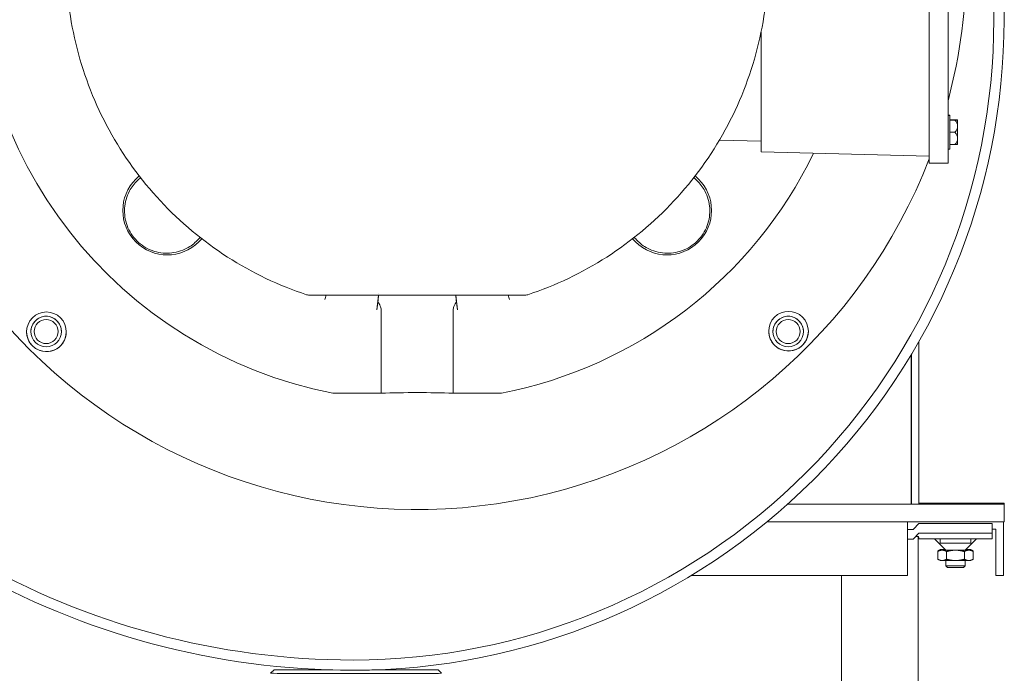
# Model space of a CAD drawing. Header units: inches. Extents: x 1 to 669, y 0 to 417.
# Tile 20 of 256: x 58 to 68, y 253 to 260. Entities that reach past the tile are written whole.
import ezdxf

# ---------------------------------------------------------------- set-up
doc = ezdxf.new("R2010")
doc.units = ezdxf.units.IN
doc.header["$LTSCALE"] = 12
doc.header["$MEASUREMENT"] = 0
doc.layers.add('X', color=1, linetype='CONTINUOUS')

msp = doc.modelspace()

# ---------------------------------------------------------------- linework, layer by layer
at = {"layer": 'X', "lineweight": 0}
for p, q in [((67.49511, 258.67983), (67.49511, 262.31182)), ((67.68811, 262.31182), (67.68811, 258.67983)), ((65.77211, 259.77064), (65.77211, 258.74592)), ((58.89541, 259.19789), (58.8958, 259.19804)), ((67.70661, 258.92207), (67.68811, 258.92207)), ((67.70661, 258.92009), (67.68811, 258.92009)), ((67.70661, 258.92207), (67.70661, 258.92009)), ((67.70661, 258.92009), (67.70661, 258.57209)), ((67.75863, 258.87313), (67.70661, 258.87313)), ((67.75863, 258.87301), (67.70661, 258.87301)), ((67.75863, 258.87115), (67.70661, 258.87115)), ((67.75863, 258.87103), (67.70661, 258.87103)), ((67.71161, 258.8731), (67.78225, 258.8731)), ((67.71161, 258.87305), (67.71161, 258.8731)), ((67.78225, 258.87305), (67.71161, 258.87305)), ((67.71161, 258.87111), (67.78225, 258.87111)), ((67.71161, 258.87106), (67.71161, 258.87111)), ((67.78225, 258.87106), (67.71161, 258.87106)), ((67.78561, 258.8701), (67.78561, 258.87014)), ((67.78561, 258.8701), (67.78561, 258.86816)), ((67.78561, 258.86811), (67.78561, 258.86816)), ((67.78561, 258.86811), (67.78561, 258.8085)), ((65.77211, 258.54532), (65.77211, 258.74592)), ((67.75863, 258.74597), (67.70661, 258.74597)), ((67.78561, 258.8085), (67.78561, 258.6835)), ((65.34656, 258.66677), (65.77211, 258.65562)), ((67.49511, 258.67983), (67.49511, 258.43003)), ((67.68811, 258.43003), (67.68811, 258.67983)), ((67.75863, 258.62103), (67.70661, 258.62103)), ((67.78561, 258.6835), (67.78561, 258.62402)), ((65.77211, 258.54532), (67.49511, 258.5002)), ((67.70661, 258.57209), (67.68811, 258.57209)), ((67.49511, 258.43003), (67.68811, 258.43003)), ((59.40096, 258.30037), (59.36806, 258.26747)), ((65.13161, 258.26747), (65.09871, 258.30037)), ((60.01216, 257.62336), (60.04371, 257.65492)), ((64.45595, 257.65492), (64.48751, 257.62336)), ((61.85468, 257.0783), (61.83743, 256.92869)), ((61.85637, 257.09293), (61.85635, 257.09277)), ((62.64499, 257.0783), (62.66224, 256.92869)), ((61.88037, 256.924), (61.88037, 256.07265)), ((62.61929, 256.07265), (62.61929, 256.924)), ((58.29288, 256.70431), (58.29288, 256.70501)), ((58.60538, 256.70431), (58.60538, 256.70501)), ((65.89428, 256.70431), (65.89428, 256.70501)), ((66.20678, 256.70431), (66.20678, 256.70501)), ((67.38932, 256.60289), (67.38932, 254.93456)), ((67.30932, 254.93456), (67.30932, 256.46612)), ((67.31462, 256.47496), (67.31462, 254.93456)), ((61.88037, 256.07265), (61.3869, 256.07265)), ((63.11277, 256.07265), (62.61929, 256.07265)), ((66.04337, 254.93456), (67.30932, 254.93456)), ((68.26432, 254.93456), (66.04337, 254.93456)), ((67.30932, 254.94499), (67.31462, 254.94499)), ((67.30932, 254.94395), (67.31462, 254.94395)), ((67.31462, 254.9356), (67.30932, 254.9356)), ((67.38932, 254.93456), (67.31462, 254.93456)), ((67.38932, 254.94499), (68.26432, 254.94499)), ((68.26432, 254.94499), (68.26432, 254.93456)), ((68.26432, 254.75526), (68.26432, 254.93456)), ((68.26432, 254.75526), (65.8347, 254.75526)), ((67.2722, 254.2045), (67.2722, 254.75526)), ((67.2722, 254.67767), (67.33125, 254.67767)), ((67.2722, 254.67704), (67.33125, 254.67704)), ((67.33125, 254.67704), (67.39031, 254.7361)), ((67.33125, 254.67704), (67.33125, 254.67767)), ((67.3346, 254.68102), (67.39031, 254.73668)), ((67.39031, 254.7361), (67.39031, 254.73668)), ((67.39031, 254.7361), (68.0596, 254.7361)), ((67.44598, 254.73672), (68.13834, 254.73672)), ((67.46994, 254.73648), (67.57609, 254.73632)), ((67.87135, 254.73657), (67.68468, 254.73666)), ((68.13834, 254.73672), (68.13834, 254.73616)), ((68.13834, 254.63774), (68.13834, 254.73616)), ((68.17771, 254.67777), (68.13834, 254.67777)), ((68.17771, 254.20532), (68.17771, 254.67777)), ((68.25645, 254.75526), (68.25645, 254.20532)), ((67.2722, 254.57862), (67.33125, 254.57862)), ((67.33125, 254.57862), (67.39031, 254.63767)), ((67.38243, 254.60282), (67.38243, 248.77576)), ((68.0596, 254.63767), (67.39031, 254.63767)), ((68.13834, 254.57929), (67.39031, 254.57929)), ((67.66393, 254.46425), (67.54889, 254.57929)), ((67.60684, 254.53636), (67.60684, 254.57929)), ((67.86472, 254.46425), (67.97976, 254.57929)), ((67.9218, 254.53636), (67.9218, 254.57929)), ((68.13834, 254.63774), (68.13834, 254.57929)), ((67.58248, 254.45643), (67.58248, 254.45018)), ((67.58248, 254.45018), (67.58248, 254.37202)), ((67.60684, 254.47049), (67.58263, 254.45651)), ((67.60684, 254.46425), (67.58263, 254.45027)), ((67.6734, 254.45005), (67.6734, 254.37189)), ((67.85524, 254.45005), (67.85524, 254.37189)), ((67.9218, 254.47049), (67.94601, 254.45651)), ((67.9218, 254.46425), (67.94601, 254.45027)), ((67.94616, 254.45643), (67.94616, 254.45018)), ((67.94616, 254.45018), (67.94616, 254.37202)), ((67.60684, 254.35795), (67.58263, 254.37193)), ((67.6659, 254.30264), (67.6659, 254.35785)), ((67.68342, 254.28512), (67.6659, 254.30264)), ((67.84523, 254.28512), (67.86275, 254.30264)), ((67.86275, 254.30264), (67.86275, 254.35785)), ((67.9218, 254.35795), (67.94601, 254.37193)), ((65.05969, 254.2045), (67.2722, 254.2045)), ((66.59503, 254.2045), (66.59503, 248.81087)), ((68.25645, 254.20532), (68.17771, 254.20532)), ((60.78341, 253.23708), (60.74863, 253.20229)), ((62.46384, 253.23708), (62.49863, 253.20229))]:
    msp.add_line(p, q, dxfattribs=at)
at = {"layer": 'X', "lineweight": 0, "extrusion": (2.92757e-16, 2.48081e-20, -1)}
msp.add_ellipse((62.24983, 260.50555), major_axis=(-5.625, 0), ratio=0.99999965, start_param=-0.78622778, end_param=2.77205348, dxfattribs=at)
at = {"layer": 'X', "lineweight": 0, "extrusion": (2.92774e-16, 4.31655e-20, -1)}
msp.add_ellipse((62.24983, 260.50514), major_axis=(-4.51571, 0), ratio=0.99999965, start_param=-1.37851785, end_param=1.48888842, dxfattribs=at)
at = {"layer": 'X', "lineweight": 0}
for centre, major_axis, ratio, start_param, end_param in [((62.87626, 259.90023), (5.281, 0), 0.99999965, 0, 0.42383427), ((62.87626, 259.90023), (5.3856, 0), 0.99999965, 0, 0.42509897), ((61.59526, 259.90023), (6.6666, 0), 0.99999965, -1.57079633, 0), ((61.59526, 259.90023), (6.562, 0), 0.99999965, -1.57079633, 0), ((58.75174, 259.65381), (-0.24291, -0.0591), 0.00081078, -1.5780397, -1.5709936), ((67.67561, 258.87307), (0.11, 0), 0.00083443, 0.24798855, 0.71561258), ((67.67561, 258.87307), (0.11, 0), 0.00083443, -0.71561258, -0.24798855), ((67.67561, 258.81048), (-0.11, 0), 0.86644232, -2.45165683, -2.42598007), ((67.67561, 258.87109), (0.11, 0), 0.00083443, 0.24798855, 0.71561258), ((67.67561, 258.87109), (0.11, 0), 0.00083443, -0.71561258, -0.24798855), ((67.67561, 258.8085), (0.11, 0), 0.86644232, 0, 0.71561258), ((67.67561, 258.74805), (-0.1643, 0), 0.99999965, -2.30431596, -2.27707523), ((67.67561, 258.74606), (-0.1643, 0), 0.99999965, -2.30431596, -2.27707523), ((67.67561, 258.8085), (0.11, 0), 0.86644232, -0.71561258, 0), ((67.67561, 258.62109), (0.11, 0), 0.00083443, -0.71561258, -0.24798855), ((67.67561, 258.74606), (0.1643, 0), 0.99999965, -0.86451743, -0.83727669), ((59.69011, 257.94542), (-0.45545, 0), 0.99999965, -0.78539816, 2.35619449), ((64.80956, 257.94542), (0.45545, 0), 0.99999965, -2.35619449, 0.78539816), ((61.59526, 261.18123), (7.843, 0), 0.99999965, -2.61112784, -1.57079633), ((61.59526, 261.18123), (7.9476, 0), 0.99999965, -2.61120962, -1.57079633), ((61.13605, 257.13865), (0.06, 0), 0.99999965, -1.89124691, -1.57079633), ((61.83743, 256.92848), (-0.02864, -0.24835), 0.00009559, -1.90643506, -1.57162526), ((62.30889, 259.94274), (-6.90931, 59.91876), 0.00009559, -1.61976732, -1.61863097), ((63.19574, 257.03127), (-0.06569, 0.24122), 0.00021924, -1.56999121, -1.37405257), ((58.44913, 256.70501), (-0.15625, 0), 0.99999965, -1.57079633, 0), ((58.44913, 256.70501), (0.15625, 0), 0.99999965, 0, 1.57079633), ((66.05053, 256.70501), (-0.15625, 0), 0.99999965, -1.57079633, 0), ((66.05053, 256.70501), (0.15625, 0), 0.99999965, 0, 1.57079633), ((67.60684, 254.73654), (-0.15748, 0), 0.00083443, -2.0878194, 0.51702307), ((67.76432, 254.73641), (0.21654, 0), 0.00083443, -2.62456958, 1.05377325), ((67.33125, 254.57929), (0.05906, 0), 0.99916516, -0.00000041, 0.05567009), ((68.0596, 254.63774), (0.07874, 0), 0.00083443, -1.57079633, 0), ((67.76432, 254.53636), (-0.15748, 0), 0.00083443, 0, 1.57079633), ((67.76432, 254.53636), (0.15748, 0), 0.00083443, -1.57079633, 0), ((67.76432, 254.47049), (-0.15748, 0), 0.00083443, -0.52359878, 0.52359878), ((67.76432, 254.46425), (-0.15748, 0), 0.00083443, -0.52359878, 0.52359878), ((67.76432, 254.47049), (-0.15748, 0), 0.00083443, -0.82609906, -0.52359878), ((67.76432, 254.47049), (0.15748, 0), 0.00083443, -2.61799388, -2.31382473), ((67.76432, 254.46425), (-0.15748, 0), 0.00083443, -0.87871286, -0.52359878), ((67.76432, 254.46425), (0.15748, 0), 0.00083443, -2.61799388, -1.57079633), ((67.76432, 254.46425), (-0.10039, 0), 0.00083443, 0.00083443, 3.14075822), ((67.76432, 254.46425), (0.15748, 0), 0.00083443, -1.57079633, -0.52359878), ((67.76432, 254.46425), (-0.15748, 0), 0.00083443, -2.61799388, -2.26287979), ((67.76432, 254.47049), (0.15748, 0), 0.00083443, -0.82776793, -0.52359878), ((67.76432, 254.47049), (-0.15748, 0), 0.00083443, -2.61799388, -2.31549359), ((67.76432, 254.47049), (0.15748, 0), 0.00083443, -0.52359878, 0.52359878), ((67.76432, 254.46425), (0.15748, 0), 0.00083443, -0.52359878, 0.52359878), ((67.76432, 254.35795), (-0.15748, 0), 0.00083443, 0.00144528, 0.52359878), ((67.76432, 254.35795), (0.15748, 0), 0.00083443, -2.61799388, -1.57079633), ((67.76432, 254.30264), (-0.09843, 0), 0.00083443, 0.0008344, 3.14075822), ((67.76432, 254.28512), (-0.08091, 0), 0.00083443, 0.00083443, 3.14075822), ((67.76432, 254.35795), (0.15748, 0), 0.00083443, -1.57079633, -0.52359878), ((67.76432, 254.35795), (0.15748, 0), 0.00083443, -0.52359878, -0.00144528), ((61.62363, 253.23708), (-0.84022, 0), 0.00083443, -1.22638968, 1.28337854), ((61.62363, 253.23708), (0.84022, 0), 0.00083443, -1.37523549, 0), ((61.62363, 253.23708), (0.84022, 0), 0.00083443, 0, 1.32304544)]:
    msp.add_ellipse(centre, major_axis=major_axis, ratio=ratio, start_param=start_param, end_param=end_param, dxfattribs=at)
at = {"layer": 'X', "lineweight": 0, "extrusion": (2.92781e-16, 2.4961e-20, -1)}
msp.add_ellipse((62.24983, 260.50555), major_axis=(5.625, 0), ratio=0.99999965, start_param=-0.25838071, end_param=0.25838071, dxfattribs=at)
at = {"layer": 'X', "lineweight": 0, "extrusion": (2.92769e-16, -4.38901e-21, -1)}
msp.add_ellipse((58.89541, 259.19768), major_axis=(0.23294, 0.09078), ratio=0.00077744, start_param=-1.57049334, end_param=-1.56881846, dxfattribs=at)
at = {"layer": 'X', "lineweight": 0, "extrusion": (2.92771e-16, 4.30703e-20, -1)}
for centre in [(67.67561, 258.7481), (67.67561, 258.74611)]:
    msp.add_ellipse(centre, major_axis=(0.1643, 0), ratio=0.99999965, start_param=-0.86451743, end_param=-0.83727669, dxfattribs=at)
at = {"layer": 'X', "lineweight": 0, "extrusion": (3.14585e-16, 2.62527e-17, -1)}
msp.add_ellipse((67.67561, 258.6835), major_axis=(0.11, 0), ratio=0.86560789, start_param=-0.71561258, end_param=0, dxfattribs=at)
at = {"layer": 'X', "lineweight": 0, "extrusion": (2.92769e-16, -2.14269e-29, -1)}
msp.add_ellipse((67.67561, 258.6835), major_axis=(0.11, 0), ratio=0.86560789, start_param=0, end_param=0.71561258, dxfattribs=at)
at = {"layer": 'X', "lineweight": 0, "extrusion": (2.92806e-16, 2.83265e-20, -1)}
msp.add_ellipse((62.24983, 260.50514), major_axis=(-4.51571, 0), ratio=0.99999965, start_param=-2.68918992, end_param=-1.76307481, dxfattribs=at)
at = {"layer": 'X', "lineweight": 0, "extrusion": (2.92783e-16, 3.26021e-20, -1)}
msp.add_ellipse((62.24983, 260.50555), major_axis=(5.625, 0), ratio=0.99999965, start_param=0.36953917, end_param=2.35536487, dxfattribs=at)
at = {"layer": 'X', "lineweight": 0, "extrusion": (2.92569e-16, -6.47638e-25, -1)}
msp.add_ellipse((61.30392, 257.03127), major_axis=(0.06569, 0.24122), ratio=0.00021924, start_param=-1.56999121, end_param=-1.37405257, dxfattribs=at)
at = {"layer": 'X', "lineweight": 0, "extrusion": (-1.87247e-14, 2.19618e-15, -1)}
msp.add_ellipse((62.19078, 259.94274), major_axis=(6.90931, 59.91876), ratio=0.00009559, start_param=-1.61976732, end_param=-1.61863097, dxfattribs=at)
at = {"layer": 'X', "lineweight": 0, "extrusion": (-9.91649e-15, 1.17424e-15, -1)}
msp.add_ellipse((62.1938, 259.94259), major_axis=(-0.33745, -2.84982), ratio=0.00000004, start_param=0.00001953, end_param=0.00002229, dxfattribs=at)
at = {"layer": 'X', "lineweight": 0, "extrusion": (1.90029e-13, 2.18597e-14, -1)}
msp.add_ellipse((62.66224, 256.92848), major_axis=(0.02864, -0.24835), ratio=0.00009559, start_param=-1.90643506, end_param=-1.57162526, dxfattribs=at)
at = {"layer": 'X', "lineweight": 0, "extrusion": (2.92802e-16, -4.13501e-20, -1)}
msp.add_ellipse((63.36362, 257.13865), major_axis=(-0.06, 0), ratio=0.99999965, start_param=-1.89124691, end_param=-1.57079633, dxfattribs=at)
at = {"layer": 'X', "lineweight": 0, "extrusion": (2.92741e-16, 6.97219e-21, -1)}
for centre, start_param, end_param in [((58.45229, 256.7017), -7.06941309, -0.78622778), ((66.05368, 256.70801), -7.06941309, -0.78622778), ((58.45229, 256.70185), -0.78622778, -0.00036828), ((66.05368, 256.70816), -0.78622778, -0.00036828)]:
    msp.add_ellipse(centre, major_axis=(-0.20313, 0), ratio=0.99999965, start_param=start_param, end_param=end_param, dxfattribs=at)
at = {"layer": 'X', "lineweight": 0, "extrusion": (2.92769e-16, -3.06664e-30, -1)}
for centre, major_axis in [((58.44913, 256.70431), (-0.15625, 0)), ((58.44913, 256.70428), (-0.1232, 0)), ((66.05053, 256.70431), (-0.15625, 0)), ((66.05053, 256.70428), (-0.1232, 0))]:
    msp.add_ellipse(centre, major_axis=major_axis, ratio=0.99999965, start_param=-3.14159265, end_param=3.14159265, dxfattribs=at)
at = {"layer": 'X', "lineweight": 0, "extrusion": (2.92769e-16, 2.56196e-20, -1)}
for centre in [(58.45229, 256.70185), (66.05368, 256.70816)]:
    msp.add_ellipse(centre, major_axis=(0.20313, 0), ratio=0.99999965, start_param=0.00036828, end_param=2.35536487, dxfattribs=at)
at = {"layer": 'X', "lineweight": 0, "extrusion": (2.92769e-16, 2.35412e-27, -1)}
msp.add_ellipse((62.24983, 255.98963), major_axis=(1.01, 0), ratio=0.08832306, start_param=-1.94528969, end_param=-1.19630296, dxfattribs=at)
at = {"layer": 'X', "lineweight": 0, "extrusion": (2.92769e-16, 1.11621e-28, -1)}
for centre, start_param, end_param in [((67.76432, 254.94457), -6.283185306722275, 4.573111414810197e-10), ((67.76432, 254.9354), -6.283185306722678, 4.569083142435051e-10)]:
    msp.add_ellipse(centre, major_axis=(0.25, 0), ratio=0.00083443, start_param=start_param, end_param=end_param, dxfattribs=at)
at = {"layer": 'X', "lineweight": 0, "extrusion": (2.92721e-16, -7.21626e-21, -1)}
msp.add_ellipse((67.33125, 254.67772), major_axis=(0.05906, 0.05906), ratio=0.00041722, start_param=1.51554303, end_param=1.57121352, dxfattribs=at)
at = {"layer": 'X', "lineweight": 0, "extrusion": (2.68532e-16, -2.31053e-14, -1)}
msp.add_ellipse((67.50166, 254.73663), major_axis=(0.11136, -0.00005), ratio=0.00072264, start_param=-3.14159296, end_param=-2.0943954, dxfattribs=at)
at = {"layer": 'X', "lineweight": 0, "extrusion": (2.92769e-16, 4.11647e-25, -1)}
msp.add_ellipse((68.0596, 254.73616), major_axis=(0.07874, 0), ratio=0.00083443, start_param=0, end_param=1.57079633, dxfattribs=at)
at = {"layer": 'X', "lineweight": 0, "extrusion": (2.92769e-16, 2.95192e-27, -1)}
msp.add_ellipse((61.62363, 253.20229), major_axis=(0.875, 0), ratio=0.00083443, start_param=0, end_param=3.14242708, dxfattribs=at)
at = {"layer": 'X', "lineweight": 0, "extrusion": (3.19093e-16, 6.18444e-14, -1)}
msp.add_ellipse((61.62363, 253.23708), major_axis=(-0.69228, 0), ratio=0.00083443, start_param=-1.21198568, end_param=1.15509423, dxfattribs=at)
at = {"layer": 'X', "lineweight": 0, "extrusion": (2.92769e-16, 1.08942e-26, -1)}
msp.add_ellipse((61.62363, 253.23708), major_axis=(0.69228, 0), ratio=0.00083443, start_param=0, end_param=1.32620349, dxfattribs=at)
at = {"layer": 'X', "lineweight": 0, "extrusion": (3.15274e-16, 8.54639e-14, -1)}
msp.add_ellipse((61.62363, 253.23708), major_axis=(0.69228, 0), ratio=0.00083443, start_param=-1.27410265, end_param=0, dxfattribs=at)
at = {"layer": 'X', "lineweight": 0}
for points, knots in [([(61.11715, 257.08171), (60.83266, 257.17612), (60.56007, 257.30629), (60.05553, 257.63005), (59.82362, 257.82363), (59.4149, 258.26218), (59.23811, 258.50712), (58.95063, 259.03318), (58.83996, 259.31425), (58.69161, 259.89509), (58.65393, 260.19481), (58.65393, 260.49455)], [1.89124673, 1.89124673, 1.89124673, 1.89124673, 2.14131592, 2.14131592, 2.3913851, 2.3913851, 2.64145429, 2.64145429, 2.89152347, 2.89152347, 3.14159265, 3.14159265, 3.14159265, 3.14159265]), ([(65.84573, 260.49455), (65.84573, 260.19481), (65.80806, 259.89509), (65.65971, 259.31425), (65.54903, 259.03318), (65.26155, 258.50712), (65.08477, 258.26218), (64.67604, 257.82363), (64.44414, 257.63005), (63.9396, 257.30629), (63.667, 257.17612), (63.38252, 257.08171)], [0, 0, 0, 0, 0.25006918, 0.25006918, 0.50013837, 0.50013837, 0.75020755, 0.75020755, 1.00027674, 1.00027674, 1.25034592, 1.25034592, 1.25034592, 1.25034592]), ([(59.38341, 258.25142), (59.35235, 258.2211), (59.32452, 258.18498), (59.27396, 258.09043), (59.25656, 258.02863), (59.24917, 257.91131), (59.25711, 257.84883), (59.2896, 257.76092), (59.30375, 257.73252), (59.33766, 257.67973), (59.35742, 257.65535), (59.40054, 257.61224), (59.42492, 257.59247), (59.47771, 257.55856), (59.50611, 257.54441), (59.59404, 257.51189), (59.65654, 257.50394), (59.7739, 257.51129), (59.83572, 257.52867), (59.93032, 257.57918), (59.96646, 257.60699), (59.99681, 257.63802)], [0.13089021, 0.13089021, 0.13089021, 0.13089021, 0.50040663, 0.50040663, 1.00081326, 1.00081326, 1.46540927, 1.46540927, 1.69770728, 1.69770728, 1.93000528, 1.93000528, 2.16230328, 2.16230328, 2.39460129, 2.39460129, 2.8591973, 2.8591973, 3.35960393, 3.35960393, 3.72912035, 3.72912035, 3.72912035, 3.72912035]), ([(64.50286, 257.63802), (64.53321, 257.60699), (64.56935, 257.57918), (64.66394, 257.52867), (64.72577, 257.51129), (64.84312, 257.50394), (64.90563, 257.51189), (64.99356, 257.54441), (65.02196, 257.55856), (65.07475, 257.59247), (65.09913, 257.61224), (65.14224, 257.65535), (65.16201, 257.67973), (65.19592, 257.73252), (65.21007, 257.76092), (65.24256, 257.84883), (65.2505, 257.91131), (65.24311, 258.02863), (65.22571, 258.09043), (65.17514, 258.18498), (65.14732, 258.2211), (65.11626, 258.25142)], [0.13089021, 0.13089021, 0.13089021, 0.13089021, 0.50040663, 0.50040663, 1.00081326, 1.00081326, 1.46540927, 1.46540927, 1.69770728, 1.69770728, 1.93000528, 1.93000528, 2.16230328, 2.16230328, 2.39460129, 2.39460129, 2.8591973, 2.8591973, 3.35960393, 3.35960393, 3.72912035, 3.72912035, 3.72912035, 3.72912035]), ([(63.36362, 257.07865), (63.36362, 257.07865), (63.36316, 257.07864), (63.36229, 257.07863), (63.36165, 257.07863), (63.36078, 257.07862), (63.35969, 257.07862), (63.35966, 257.07862), (63.35963, 257.07862), (63.35959, 257.07862), (63.35753, 257.07861), (63.35469, 257.0786), (63.35113, 257.07859), (63.35024, 257.07859), (63.34931, 257.07859), (63.34833, 257.07859), (63.34337, 257.07858), (63.3374, 257.07857), (63.33059, 257.07856), (63.32472, 257.07855), (63.3182, 257.07854), (63.31117, 257.07853), (63.31003, 257.07853), (63.30889, 257.07853), (63.30773, 257.07853), (63.30764, 257.07853), (63.30755, 257.07853), (63.30746, 257.07853), (63.29906, 257.07852), (63.29012, 257.07851), (63.28067, 257.0785), (63.27143, 257.07849), (63.26171, 257.07849), (63.25165, 257.07848), (63.25139, 257.07848), (63.25113, 257.07848), (63.25087, 257.07848), (63.23063, 257.07846), (63.20875, 257.07845), (63.18623, 257.07844), (63.16352, 257.07843), (63.14009, 257.07842), (63.11613, 257.07841), (63.09201, 257.0784), (63.06735, 257.07839), (63.04226, 257.07838), (63.02007, 257.07837), (62.99748, 257.07836), (62.97473, 257.07836), (62.97174, 257.07836), (62.96874, 257.07836), (62.96574, 257.07835), (62.94001, 257.07835), (62.91414, 257.07834), (62.88815, 257.07834), (62.86197, 257.07833), (62.83561, 257.07832), (62.80923, 257.07832), (62.78324, 257.07831), (62.75718, 257.07831), (62.731, 257.07831), (62.73066, 257.07831), (62.73032, 257.07831), (62.72999, 257.07831), (62.67755, 257.0783), (62.62478, 257.07829), (62.57174, 257.07829), (62.57143, 257.07829), (62.57112, 257.07829), (62.57081, 257.07829), (62.51772, 257.07828), (62.46433, 257.07828), (62.41077, 257.07828), (62.35713, 257.07827), (62.30362, 257.07827), (62.2502, 257.07827), (62.24996, 257.07827), (62.24971, 257.07827), (62.24946, 257.07827), (62.19582, 257.07827), (62.14239, 257.07827), (62.0889, 257.07828), (62.03839, 257.07828), (61.98807, 257.07828), (61.93784, 257.07829), (61.93485, 257.07829), (61.93185, 257.07829), (61.92886, 257.07829), (61.92855, 257.07829), (61.92824, 257.07829), (61.92793, 257.07829), (61.87505, 257.07829), (61.82229, 257.0783), (61.76968, 257.07831), (61.76934, 257.07831), (61.76901, 257.07831), (61.76867, 257.07831), (61.74255, 257.07831), (61.71647, 257.07831), (61.69044, 257.07832), (61.66406, 257.07832), (61.63769, 257.07833), (61.61154, 257.07834), (61.58543, 257.07834), (61.5596, 257.07835), (61.53393, 257.07835), (61.50824, 257.07836), (61.48273, 257.07837), (61.45759, 257.07838), (61.43247, 257.07839), (61.40784, 257.0784), (61.38385, 257.07841), (61.35972, 257.07842), (61.33624, 257.07843), (61.3136, 257.07844), (61.29106, 257.07845), (61.26934, 257.07846), (61.2488, 257.07848), (61.24854, 257.07848), (61.24828, 257.07848), (61.24802, 257.07848), (61.23911, 257.07849), (61.23038, 257.07849), (61.22202, 257.0785), (61.22101, 257.0785), (61.22, 257.0785), (61.21899, 257.0785), (61.20949, 257.07851), (61.20053, 257.07852), (61.1922, 257.07853), (61.19211, 257.07853), (61.19202, 257.07853), (61.19193, 257.07853), (61.18509, 257.07854), (61.17867, 257.07854), (61.17277, 257.07855), (61.17158, 257.07855), (61.17041, 257.07855), (61.16926, 257.07856), (61.16235, 257.07857), (61.15639, 257.07858), (61.15148, 257.07859), (61.14715, 257.0786), (61.14364, 257.07861), (61.14106, 257.07862), (61.14071, 257.07862), (61.14038, 257.07862), (61.14007, 257.07862), (61.13836, 257.07863), (61.13717, 257.07863), (61.13655, 257.07864), (61.13622, 257.07865), (61.13605, 257.07865), (61.13605, 257.07865)], [0, 0, 0, 0, 0.0005950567, 0.0005950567, 0.0005950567, 0.0010307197, 0.0010307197, 0.0010307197, 0.0010440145, 0.0010440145, 0.0010440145, 0.001857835, 0.001857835, 0.001857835, 0.0020614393, 0.0020614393, 0.0020614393, 0.003092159, 0.003092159, 0.003092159, 0.0039799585, 0.0039799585, 0.0039799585, 0.0041228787, 0.0041228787, 0.0041228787, 0.00413391, 0.00413391, 0.00413391, 0.0051708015, 0.0051708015, 0.0051708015, 0.006184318, 0.006184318, 0.006184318, 0.0062105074, 0.0062105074, 0.0062105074, 0.0082457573, 0.0082457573, 0.0082457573, 0.0102983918, 0.0102983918, 0.0102983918, 0.0123636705, 0.0123636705, 0.0123636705, 0.0141896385, 0.0141896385, 0.0141896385, 0.0144300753, 0.0144300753, 0.0144300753, 0.0164915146, 0.0164915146, 0.0164915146, 0.0185684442, 0.0185684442, 0.0185684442, 0.0206143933, 0.0206143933, 0.0206143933, 0.0206406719, 0.0206406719, 0.0206406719, 0.0247372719, 0.0247372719, 0.0247372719, 0.0247612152, 0.0247612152, 0.0247612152, 0.0288601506, 0.0288601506, 0.0288601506, 0.0329640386, 0.0329640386, 0.0329640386, 0.0329830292, 0.0329830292, 0.0329830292, 0.0371046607, 0.0371046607, 0.0371046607, 0.0409968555, 0.0409968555, 0.0409968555, 0.0412287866, 0.0412287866, 0.0412287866, 0.0412528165, 0.0412528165, 0.0412528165, 0.0453516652, 0.0453516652, 0.0453516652, 0.0453778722, 0.0453778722, 0.0453778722, 0.0474131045, 0.0474131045, 0.0474131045, 0.0494745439, 0.0494745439, 0.0494745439, 0.0515326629, 0.0515326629, 0.0515326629, 0.0535924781, 0.0535924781, 0.0535924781, 0.0556505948, 0.0556505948, 0.0556505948, 0.0577203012, 0.0577203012, 0.0577203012, 0.0597817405, 0.0597817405, 0.0597817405, 0.0598078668, 0.0598078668, 0.0598078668, 0.0607034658, 0.0607034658, 0.0607034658, 0.0608124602, 0.0608124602, 0.0608124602, 0.0618431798, 0.0618431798, 0.0618431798, 0.0618542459, 0.0618542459, 0.0618542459, 0.0627023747, 0.0627023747, 0.0627023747, 0.0628738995, 0.0628738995, 0.0628738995, 0.0639046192, 0.0639046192, 0.0639046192, 0.064814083, 0.064814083, 0.064814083, 0.0649353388, 0.0649353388, 0.0649353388, 0.0656027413, 0.0656027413, 0.0656027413, 0.0659660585, 0.0659660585, 0.0659660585, 0.0659660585]), ([(61.84684, 257.01029), (61.85676, 256.99666), (61.86574, 256.98173), (61.87658, 256.95414), (61.87962, 256.9417), (61.88033, 256.9273), (61.88037, 256.92564), (61.88037, 256.924)], [-1.862563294, -1.862563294, -1.862563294, -1.862563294, -1.688465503, -1.688465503, -1.554429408, -1.554429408, -1.536924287, -1.536924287, -1.536924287, -1.536924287]), ([(62.61929, 256.924), (62.61929, 256.93697), (62.62184, 256.94958), (62.63234, 256.97915), (62.64212, 256.99558), (62.65283, 257.01029)], [-4.233144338, -4.233144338, -4.233144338, -4.233144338, -4.088369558, -4.088369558, -3.88168209, -3.88168209, -3.88168209, -3.88168209]), ([(67.3438, 254.59117), (67.34791, 254.59465), (67.35211, 254.59785), (67.35885, 254.60194), (67.36187, 254.60348), (67.36773, 254.60556), (67.37057, 254.60609), (67.37545, 254.6061), (67.37783, 254.60557), (67.38187, 254.6035), (67.38355, 254.60196), (67.38813, 254.59598), (67.38979, 254.58918), (67.39021, 254.58257)], [-0.84797841, -0.84797841, -0.84797841, -0.84797841, -0.80960237, -0.80960237, -0.783348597, -0.783348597, -0.757094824, -0.757094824, -0.73084105, -0.73084105, -0.704587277, -0.704587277, -0.636126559, -0.636126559, -0.636126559, -0.636126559])]:
    msp.add_open_spline(points, degree=3, knots=knots, dxfattribs=at)
for points in [[(59.41509, 258.28215), (59.40453, 258.27191), (59.39397, 258.26166), (59.38341, 258.25142)], [(65.11626, 258.25142), (65.1057, 258.26166), (65.09514, 258.27191), (65.08458, 258.28215)], [(59.99681, 257.63802), (60.00666, 257.64817), (60.01652, 257.65832), (60.02637, 257.66847)], [(64.47329, 257.66847), (64.48315, 257.65832), (64.493, 257.64817), (64.50286, 257.63802)], [(61.11715, 257.08171), (61.11715, 257.08171), (61.11715, 257.08171), (61.11715, 257.08171)], [(63.38252, 257.08171), (63.38252, 257.08171), (63.38252, 257.08171), (63.38252, 257.08171)]]:
    msp.add_open_spline(points, degree=3, dxfattribs=at)
for points, weights in [([(67.58248, 254.45643), (67.60684, 254.47046), (67.62794, 254.47043)], [1.67176223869, 1.80107349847, 1.80107349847]), ([(67.58248, 254.45018), (67.60684, 254.46421), (67.62794, 254.46418)], [1.67176223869, 1.80107349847, 1.80107349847]), ([(67.58263, 254.45651), (67.58255, 254.45647), (67.58248, 254.45643)], [1.67250857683, 1.67213594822, 1.67176223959]), ([(67.58263, 254.45027), (67.58255, 254.45023), (67.58248, 254.45018)], [1.67250857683, 1.67213594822, 1.67176223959]), ([(67.62794, 254.47043), (67.64205, 254.47041), (67.65711, 254.46435)], [1.80107349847, 1.80107349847, 1.74319445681]), ([(67.62794, 254.46418), (67.64904, 254.46415), (67.6734, 254.45005)], [1.80107349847, 1.80107349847, 1.67176223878]), ([(67.6734, 254.45005), (67.72212, 254.46412), (67.76432, 254.46412)], [1.67176223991, 1.80107349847, 1.80107349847]), ([(67.76432, 254.46412), (67.80652, 254.46412), (67.85524, 254.45005)], [1.80107349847, 1.80107349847, 1.67176223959]), ([(67.85524, 254.45005), (67.87961, 254.46415), (67.9007, 254.46418)], [1.67176223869, 1.80107349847, 1.80107349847]), ([(67.87154, 254.46435), (67.88659, 254.47041), (67.9007, 254.47043)], [1.74319445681, 1.80107349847, 1.80107349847]), ([(67.9007, 254.47043), (67.9218, 254.47046), (67.94616, 254.45643)], [1.80107349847, 1.80107349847, 1.67176223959]), ([(67.9007, 254.46418), (67.9218, 254.46421), (67.94616, 254.45018)], [1.80107349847, 1.80107349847, 1.67176223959]), ([(67.94616, 254.45643), (67.94609, 254.45647), (67.94601, 254.45651)], [1.67176223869, 1.67213594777, 1.67250857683]), ([(67.94616, 254.45018), (67.94609, 254.45023), (67.94601, 254.45027)], [1.67176223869, 1.67213594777, 1.67250857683]), ([(67.58248, 254.37202), (67.60684, 254.35792), (67.62794, 254.35789)], [1.67176223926, 1.80107349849, 1.80107349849]), ([(67.62794, 254.35789), (67.64904, 254.35785), (67.6734, 254.37189)], [1.80107349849, 1.80107349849, 1.67176223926]), ([(67.6734, 254.37189), (67.72212, 254.35782), (67.76432, 254.35782)], [1.67176223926, 1.80107349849, 1.80107349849]), ([(67.76432, 254.35782), (67.80652, 254.35782), (67.85524, 254.37189)], [1.80107349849, 1.80107349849, 1.67176223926]), ([(67.85524, 254.37189), (67.87961, 254.35785), (67.9007, 254.35789)], [1.67176223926, 1.80107349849, 1.80107349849]), ([(67.9007, 254.35789), (67.9218, 254.35792), (67.94616, 254.37202)], [1.80107349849, 1.80107349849, 1.67176223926])]:
    msp.add_rational_spline(points, weights, degree=2, dxfattribs=at)

doc.saveas('drawing.dxf')
